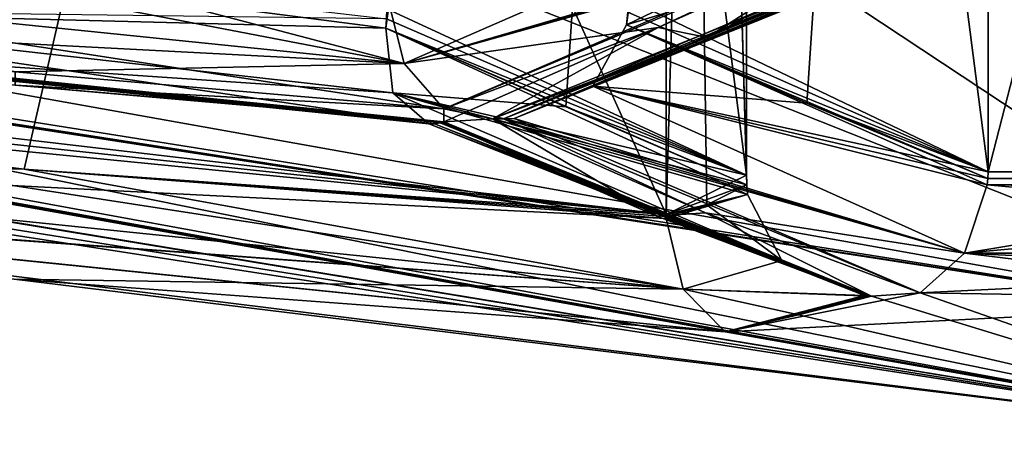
# Model space of a CAD drawing. Header units: millimetres. Extents: x -100 to 89, y -38 to 69.
# Tile 51 of 256: x -66.691 to -65.808, y -13.394 to -13.015. Entities that reach past the tile are written whole.
import ezdxf

# ---------------------------------------------------------------- set-up
doc = ezdxf.new("R2010")
doc.units = ezdxf.units.MM
doc.header["$LTSCALE"] = 65.185185
for name, color, linetype in [('1027', 7, 'CONTINUOUS'), ('1113', 7, 'CONTINUOUS'), ('1114', 7, 'CONTINUOUS'), ('1145', 7, 'CONTINUOUS'), ('1175', 7, 'CONTINUOUS'), ('1179', 7, 'CONTINUOUS'), ('1187', 7, 'CONTINUOUS'), ('1208', 7, 'CONTINUOUS'), ('1211', 7, 'CONTINUOUS'), ('1213', 7, 'CONTINUOUS'), ('1235', 7, 'CONTINUOUS'), ('1239', 7, 'CONTINUOUS'), ('1416', 7, 'CONTINUOUS'), ('1439', 7, 'CONTINUOUS'), ('1449', 7, 'CONTINUOUS'), ('1457', 7, 'CONTINUOUS'), ('1513', 7, 'CONTINUOUS'), ('1546', 7, 'CONTINUOUS'), ('1637', 7, 'CONTINUOUS'), ('1678', 7, 'CONTINUOUS'), ('1760', 7, 'CONTINUOUS'), ('2007', 7, 'CONTINUOUS'), ('2040', 7, 'CONTINUOUS'), ('2042', 7, 'CONTINUOUS'), ('2175', 7, 'CONTINUOUS'), ('2178', 7, 'CONTINUOUS'), ('2183', 7, 'CONTINUOUS'), ('2186', 7, 'CONTINUOUS'), ('2192', 7, 'CONTINUOUS'), ('2264', 7, 'CONTINUOUS'), ('2295', 7, 'CONTINUOUS'), ('2301', 7, 'CONTINUOUS'), ('2306', 7, 'CONTINUOUS'), ('980', 7, 'CONTINUOUS')]:
    doc.layers.add(name, color=color, linetype=linetype)

msp = doc.modelspace()

# ---------------------------------------------------------------- linework, layer by layer
at = {"layer": '1027', "color": 7, "linetype": 'CONTINUOUS', "true_color": 0x858787}
for points in [[(-69.57221, -12.66635, 333.31911), (-69.6354, -12.65507, 333.20966), (-65.5, -13.39383, 333.20966), (-69.57221, -12.66635, 333.31911)], [(-69.50896, -12.6762, 333.42866), (-69.57221, -12.66635, 333.31911), (-65.5, -13.39383, 333.20966), (-69.50896, -12.6762, 333.42866)], [(-69.50896, -12.6762, 333.42866), (-65.5, -13.39383, 333.20966), (-69.08755, -12.7522, 333.8911), (-69.50896, -12.6762, 333.42866)], [(-69.08755, -12.7522, 333.8911), (-65.5, -13.39383, 333.20966), (-68.446, -12.93614, 333.8911), (-69.08755, -12.7522, 333.8911)], [(-65.5, -13.39383, 333.20966), (-68.31501, -12.93038, 334.11799), (-68.38049, -12.93401, 334.00457), (-65.5, -13.39383, 333.20966)], [(-65.5, -13.39383, 333.20966), (-68.27134, -12.93643, 334.1432), (-68.31501, -12.93038, 334.11799), (-65.5, -13.39383, 333.20966)], [(-68.446, -12.93614, 333.8911), (-65.5, -13.39383, 333.20966), (-68.38049, -12.93401, 334.00457), (-68.446, -12.93614, 333.8911)], [(-68.27134, -12.93643, 334.1432), (-65.5, -13.39383, 333.20966), (-67.32982, -13.16589, 333.8911), (-68.27134, -12.93643, 334.1432)], [(-66.11816, -13.02195, 335.16573), (-66.07449, -13.03096, 335.14052), (-65.9271, -12.93643, 335.49665), (-66.11816, -13.02195, 335.16573)], [(-66.07449, -13.03096, 335.14052), (-65.88343, -12.94551, 335.47144), (-65.9271, -12.93643, 335.49665), (-66.07449, -13.03096, 335.14052)], [(-66.31053, -13.09477, 334.83253), (-66.26686, -13.10372, 334.80732), (-66.11816, -13.02195, 335.16573), (-66.31053, -13.09477, 334.83253)], [(-66.26686, -13.10372, 334.80732), (-66.07449, -13.03096, 335.14052), (-66.11816, -13.02195, 335.16573), (-66.26686, -13.10372, 334.80732)], [(-66.31053, -13.09477, 334.83253), (-66.69461, -13.06165, 334.83253), (-66.69461, -13.07362, 334.78211), (-66.31053, -13.09477, 334.83253)], [(-66.31053, -13.1067, 334.78211), (-66.31053, -13.09477, 334.83253), (-66.69461, -13.07362, 334.78211), (-66.31053, -13.1067, 334.78211)], [(-66.26686, -13.10372, 334.80732), (-66.31053, -13.09477, 334.83253), (-66.31053, -13.1067, 334.78211), (-66.26686, -13.10372, 334.80732)], [(-66.11945, -13.19099, 334.45116), (-66.26686, -13.10372, 334.80732), (-66.31053, -13.1067, 334.78211), (-66.11945, -13.19099, 334.45116)], [(-66.07578, -13.18802, 334.47637), (-66.26686, -13.10372, 334.80732), (-66.11945, -13.19099, 334.45116), (-66.07578, -13.18802, 334.47637)], [(-67.32982, -13.16589, 333.8911), (-65.5, -13.39383, 333.20966), (-66.69569, -13.24749, 333.8911), (-67.32982, -13.16589, 333.8911)], [(-65.9271, -13.26275, 334.11799), (-66.07578, -13.18802, 334.47637), (-66.11945, -13.19099, 334.45116), (-65.9271, -13.26275, 334.11799)], [(-65.88343, -13.2598, 334.1432), (-66.07578, -13.18802, 334.47637), (-65.9271, -13.26275, 334.11799), (-65.88343, -13.2598, 334.1432)], [(-66.69569, -13.24749, 333.8911), (-65.5, -13.39383, 333.20966), (-66.05809, -13.29478, 333.8911), (-66.69569, -13.24749, 333.8911)], [(-65.5, -13.39383, 333.20966), (-65.9271, -13.26275, 334.11799), (-65.99255, -13.27949, 334.00462), (-65.5, -13.39383, 333.20966)], [(-65.5, -13.39383, 333.20966), (-65.88343, -13.2598, 334.1432), (-65.9271, -13.26275, 334.11799), (-65.5, -13.39383, 333.20966)], [(-65.88343, -13.2598, 334.1432), (-65.5, -13.39383, 333.20966), (-65.5, -13.26603, 334.1432), (-65.88343, -13.2598, 334.1432)], [(-66.05809, -13.29478, 333.8911), (-65.5, -13.39383, 333.20966), (-65.99255, -13.27949, 334.00462), (-66.05809, -13.29478, 333.8911)]]:
    msp.add_3dface(points, dxfattribs=at)
at = {"layer": '1113', "color": 7, "linetype": 'CONTINUOUS', "true_color": 0x858787}
for points in [[(-69.62879, -12.63716, 333.14058), (-69.60094, -12.5617, 333.1), (-65.5, -13.2943, 333.1), (-69.62879, -12.63716, 333.14058)], [(-69.63412, -12.6516, 333.17142), (-69.62879, -12.63716, 333.14058), (-65.5, -13.2943, 333.1), (-69.63412, -12.6516, 333.17142)], [(-69.63556, -12.65551, 333.2), (-69.63412, -12.6516, 333.17142), (-65.5, -13.2943, 333.1), (-69.63556, -12.65551, 333.2)], [(-69.63552, -12.6554, 333.20485), (-69.63556, -12.65551, 333.2), (-65.5, -13.2943, 333.1), (-69.63552, -12.6554, 333.20485)], [(-69.6354, -12.65507, 333.20966), (-69.63552, -12.6554, 333.20485), (-65.5, -13.2943, 333.1), (-69.6354, -12.65507, 333.20966)], [(-65.5, -13.39383, 333.20966), (-69.6354, -12.65507, 333.20966), (-65.5, -13.2943, 333.1), (-65.5, -13.39383, 333.20966)]]:
    msp.add_3dface(points, dxfattribs=at)
at = {"layer": '1114', "color": 7, "linetype": 'CONTINUOUS', "true_color": 0x858787}
for points in [[(-65.5, -13.39383, 330.89034), (-69.6354, -12.65507, 330.89034), (-66.05809, -13.29478, 330.2089), (-65.5, -13.39383, 330.89034)], [(-66.05809, -13.29478, 330.2089), (-69.6354, -12.65507, 330.89034), (-66.69569, -13.24749, 330.2089), (-66.05809, -13.29478, 330.2089)], [(-65.9271, -12.93643, 328.60335), (-65.88343, -12.93038, 328.57814), (-66.07449, -13.03096, 328.95948), (-65.9271, -12.93643, 328.60335)], [(-66.07449, -13.03096, 328.95948), (-65.88343, -12.93038, 328.57814), (-65.88343, -12.94551, 328.62856), (-66.07449, -13.03096, 328.95948)], [(-66.11816, -13.02195, 328.93427), (-65.9271, -12.93643, 328.60335), (-66.07449, -13.03096, 328.95948), (-66.11816, -13.02195, 328.93427)], [(-66.31053, -13.1067, 329.31789), (-66.31053, -13.09477, 329.26747), (-66.11816, -13.02195, 328.93427), (-66.31053, -13.1067, 329.31789)], [(-66.31053, -13.1067, 329.31789), (-66.11816, -13.02195, 328.93427), (-66.26686, -13.10372, 329.29268), (-66.31053, -13.1067, 329.31789)], [(-66.26686, -13.10372, 329.29268), (-66.11816, -13.02195, 328.93427), (-66.07449, -13.03096, 328.95948), (-66.26686, -13.10372, 329.29268)], [(-66.31053, -13.09477, 329.26747), (-66.69461, -13.07362, 329.31789), (-66.69461, -13.06165, 329.26747), (-66.31053, -13.09477, 329.26747)], [(-66.31053, -13.1067, 329.31789), (-66.69461, -13.07362, 329.31789), (-66.31053, -13.09477, 329.26747), (-66.31053, -13.1067, 329.31789)], [(-66.11945, -13.19099, 329.64884), (-66.31053, -13.1067, 329.31789), (-66.26686, -13.10372, 329.29268), (-66.11945, -13.19099, 329.64884)], [(-66.07578, -13.18802, 329.62363), (-66.11945, -13.19099, 329.64884), (-66.26686, -13.10372, 329.29268), (-66.07578, -13.18802, 329.62363)], [(-65.9271, -13.26275, 329.98201), (-66.11945, -13.19099, 329.64884), (-66.07578, -13.18802, 329.62363), (-65.9271, -13.26275, 329.98201)], [(-65.88343, -13.2598, 329.9568), (-65.9271, -13.26275, 329.98201), (-66.07578, -13.18802, 329.62363), (-65.88343, -13.2598, 329.9568)], [(-66.05809, -13.29478, 330.2089), (-65.9271, -13.26275, 329.98201), (-65.88343, -13.2598, 329.9568), (-66.05809, -13.29478, 330.2089)], [(-65.5, -13.26603, 329.9568), (-66.05809, -13.29478, 330.2089), (-65.88343, -13.2598, 329.9568), (-65.5, -13.26603, 329.9568)], [(-65.9271, -13.26275, 329.98201), (-66.05809, -13.29478, 330.2089), (-65.99255, -13.27949, 330.09538), (-65.9271, -13.26275, 329.98201)], [(-65.5, -13.39383, 330.89034), (-66.05809, -13.29478, 330.2089), (-65.5, -13.26603, 329.9568), (-65.5, -13.39383, 330.89034)]]:
    msp.add_3dface(points, dxfattribs=at)
at = {"layer": '1145', "color": 7, "linetype": 'CONTINUOUS', "true_color": 0x858787}
for points in [[(-66.00633, -12.90595, 335.48774), (-66.36131, -12.99358, 334.90935), (-66.346, -13.05435, 334.88973), (-66.00633, -12.90595, 335.48774)], [(-65.93995, -12.93537, 335.49637), (-66.00633, -12.90595, 335.48774), (-66.346, -13.05435, 334.88973), (-65.93995, -12.93537, 335.49637)], [(-66.31053, -13.09477, 334.83253), (-65.93995, -12.93537, 335.49637), (-66.346, -13.05435, 334.88973), (-66.31053, -13.09477, 334.83253)], [(-65.93995, -12.93537, 335.49637), (-66.31053, -13.09477, 334.83253), (-65.93354, -12.93606, 335.49656), (-65.93995, -12.93537, 335.49637)], [(-66.31053, -13.09477, 334.83253), (-66.11816, -13.02195, 335.16573), (-65.93354, -12.93606, 335.49656), (-66.31053, -13.09477, 334.83253)], [(-66.11816, -13.02195, 335.16573), (-65.9271, -12.93643, 335.49665), (-65.93354, -12.93606, 335.49656), (-66.11816, -13.02195, 335.16573)]]:
    msp.add_3dface(points, dxfattribs=at)
at = {"layer": '1175', "color": 7, "linetype": 'CONTINUOUS', "true_color": 0x858787}
for points in [[(-67.25936, -13.07675, 333.97576), (-67.28513, -13.13403, 333.95538), (-66.68666, -13.14908, 333.97576), (-67.25936, -13.07675, 333.97576)], [(-67.28513, -13.13403, 333.95538), (-67.32657, -13.16538, 333.89655), (-66.09583, -13.25652, 333.95387), (-67.28513, -13.13403, 333.95538)], [(-66.68666, -13.14908, 333.97576), (-67.28513, -13.13403, 333.95538), (-66.1111, -13.19322, 333.97576), (-66.68666, -13.14908, 333.97576)], [(-66.1111, -13.19322, 333.97576), (-67.28513, -13.13403, 333.95538), (-66.09583, -13.25652, 333.95387), (-66.1111, -13.19322, 333.97576)], [(-67.32982, -13.16589, 333.8911), (-66.09583, -13.25652, 333.95387), (-67.3282, -13.16568, 333.89383), (-67.32982, -13.16589, 333.8911)], [(-67.32982, -13.16589, 333.8911), (-66.69569, -13.24749, 333.8911), (-66.09583, -13.25652, 333.95387), (-67.32982, -13.16589, 333.8911)], [(-66.09583, -13.25652, 333.95387), (-67.32657, -13.16538, 333.89655), (-67.3282, -13.16568, 333.89383), (-66.09583, -13.25652, 333.95387)], [(-66.69569, -13.24749, 333.8911), (-66.05809, -13.29478, 333.8911), (-66.09583, -13.25652, 333.95387), (-66.69569, -13.24749, 333.8911)]]:
    msp.add_3dface(points, dxfattribs=at)
at = {"layer": '1179', "color": 7, "linetype": 'CONTINUOUS', "true_color": 0x858787}
for points in [[(-65.83116, -12.92376, 335.37405), (-65.86663, -12.95021, 335.44293), (-66.17696, -13.07459, 334.80012), (-65.83116, -12.92376, 335.37405)], [(-66.14653, -13.01947, 334.78699), (-65.83116, -12.92376, 335.37405), (-66.17696, -13.07459, 334.80012), (-66.14653, -13.01947, 334.78699)], [(-66.14539, -13.00819, 334.78502), (-65.83116, -12.92376, 335.37405), (-66.14653, -13.01947, 334.78699), (-66.14539, -13.00819, 334.78502)], [(-65.88343, -12.94551, 335.47144), (-66.07449, -13.03096, 335.14052), (-66.25704, -13.10398, 334.80735), (-65.88343, -12.94551, 335.47144)], [(-65.87842, -12.94776, 335.46314), (-65.88343, -12.94551, 335.47144), (-66.25704, -13.10398, 334.80735), (-65.87842, -12.94776, 335.46314)], [(-66.24727, -13.10353, 334.80721), (-65.87842, -12.94776, 335.46314), (-66.25704, -13.10398, 334.80735), (-66.24727, -13.10353, 334.80721)], [(-65.87343, -12.94929, 335.45471), (-65.87842, -12.94776, 335.46314), (-66.24727, -13.10353, 334.80721), (-65.87343, -12.94929, 335.45471)], [(-66.17696, -13.07459, 334.80012), (-65.87343, -12.94929, 335.45471), (-66.24727, -13.10353, 334.80721), (-66.17696, -13.07459, 334.80012)], [(-65.87001, -12.94993, 335.44882), (-65.87343, -12.94929, 335.45471), (-66.17696, -13.07459, 334.80012), (-65.87001, -12.94993, 335.44882)], [(-65.86663, -12.95021, 335.44293), (-65.87001, -12.94993, 335.44882), (-66.17696, -13.07459, 334.80012), (-65.86663, -12.95021, 335.44293)], [(-66.07449, -13.03096, 335.14052), (-66.26686, -13.10372, 334.80732), (-66.25704, -13.10398, 334.80735), (-66.07449, -13.03096, 335.14052)]]:
    msp.add_3dface(points, dxfattribs=at)
at = {"layer": '1187', "color": 7, "linetype": 'CONTINUOUS', "true_color": 0x858787}
for points in [[(-66.1111, -13.19322, 333.97576), (-66.03815, -13.17165, 334.10225), (-66.11116, -13.19137, 333.97576), (-66.1111, -13.19322, 333.97576)], [(-66.03815, -13.17165, 334.10225), (-66.07465, -13.18081, 334.03903), (-66.11116, -13.19137, 333.97576), (-66.03815, -13.17165, 334.10225)], [(-66.03815, -13.17165, 334.10225), (-66.1111, -13.19322, 333.97576), (-66.00749, -13.23085, 334.11255), (-66.03815, -13.17165, 334.10225)], [(-66.07465, -13.18081, 334.03903), (-66.11118, -13.18952, 333.97576), (-66.11116, -13.19137, 333.97576), (-66.07465, -13.18081, 334.03903)], [(-66.1111, -13.19322, 333.97576), (-66.09583, -13.25652, 333.95387), (-66.00749, -13.23085, 334.11255), (-66.1111, -13.19322, 333.97576)], [(-66.00749, -13.23085, 334.11255), (-66.09583, -13.25652, 333.95387), (-65.93345, -13.26237, 334.11794), (-66.00749, -13.23085, 334.11255)], [(-66.09583, -13.25652, 333.95387), (-66.05809, -13.29478, 333.8911), (-65.93345, -13.26237, 334.11794), (-66.09583, -13.25652, 333.95387)], [(-65.93345, -13.26237, 334.11794), (-66.05809, -13.29478, 333.8911), (-65.93028, -13.2626, 334.11797), (-65.93345, -13.26237, 334.11794)], [(-66.05809, -13.29478, 333.8911), (-65.99255, -13.27949, 334.00462), (-65.93028, -13.2626, 334.11797), (-66.05809, -13.29478, 333.8911)], [(-65.99255, -13.27949, 334.00462), (-65.9271, -13.26275, 334.11799), (-65.93028, -13.2626, 334.11797), (-65.99255, -13.27949, 334.00462)]]:
    msp.add_3dface(points, dxfattribs=at)
at = {"layer": '1208', "color": 7, "linetype": 'CONTINUOUS', "true_color": 0x858787}
for points in [[(-66.14653, -13.01947, 334.78699), (-66.17696, -13.07459, 334.80012), (-65.98497, -13.08997, 334.50717), (-66.14653, -13.01947, 334.78699)], [(-66.17696, -13.07459, 334.80012), (-66.24727, -13.10353, 334.80721), (-65.84365, -13.22426, 334.20444), (-66.17696, -13.07459, 334.80012)], [(-65.98497, -13.08997, 334.50717), (-66.17696, -13.07459, 334.80012), (-65.8225, -13.15144, 334.22576), (-65.98497, -13.08997, 334.50717)], [(-65.8225, -13.15144, 334.22576), (-66.17696, -13.07459, 334.80012), (-65.82269, -13.15732, 334.22576), (-65.8225, -13.15144, 334.22576)], [(-65.82269, -13.15732, 334.22576), (-66.17696, -13.07459, 334.80012), (-65.82327, -13.1631, 334.22576), (-65.82269, -13.15732, 334.22576)], [(-65.82327, -13.1631, 334.22576), (-66.17696, -13.07459, 334.80012), (-65.84365, -13.22426, 334.20444), (-65.82327, -13.1631, 334.22576)], [(-66.26686, -13.10372, 334.80732), (-66.07578, -13.18802, 334.47637), (-65.84365, -13.22426, 334.20444), (-66.26686, -13.10372, 334.80732)], [(-66.25704, -13.10398, 334.80735), (-66.26686, -13.10372, 334.80732), (-65.84365, -13.22426, 334.20444), (-66.25704, -13.10398, 334.80735)], [(-66.24727, -13.10353, 334.80721), (-66.25704, -13.10398, 334.80735), (-65.84365, -13.22426, 334.20444), (-66.24727, -13.10353, 334.80721)], [(-66.07578, -13.18802, 334.47637), (-65.88343, -13.2598, 334.1432), (-65.84365, -13.22426, 334.20444), (-66.07578, -13.18802, 334.47637)]]:
    msp.add_3dface(points, dxfattribs=at)
at = {"layer": '1211', "color": 7, "linetype": 'CONTINUOUS', "true_color": 0x858787}
for points in [[(-65.82327, -13.1631, 334.22576), (-65.84365, -13.22426, 334.20444), (-65.5, -13.16756, 334.22576), (-65.82327, -13.1631, 334.22576)], [(-65.5, -13.16756, 334.22576), (-65.84365, -13.22426, 334.20444), (-65.17673, -13.1631, 334.22576), (-65.5, -13.16756, 334.22576)], [(-65.17673, -13.1631, 334.22576), (-65.84365, -13.22426, 334.20444), (-65.15635, -13.22426, 334.20444), (-65.17673, -13.1631, 334.22576)], [(-65.88343, -13.2598, 334.1432), (-65.5, -13.26603, 334.1432), (-65.15635, -13.22426, 334.20444), (-65.88343, -13.2598, 334.1432)], [(-65.84365, -13.22426, 334.20444), (-65.88343, -13.2598, 334.1432), (-65.15635, -13.22426, 334.20444), (-65.84365, -13.22426, 334.20444)]]:
    msp.add_3dface(points, dxfattribs=at)
at = {"layer": '1213', "color": 7, "linetype": 'CONTINUOUS', "true_color": 0x858787}
for points in [[(-66.36238, -13.02273, 334.66086), (-66.03815, -13.17165, 334.10225), (-66.35604, -13.0805, 334.69263), (-66.36238, -13.02273, 334.66086)], [(-66.03815, -13.17165, 334.10225), (-66.36238, -13.02273, 334.66086), (-66.03879, -13.16311, 334.10113), (-66.03815, -13.17165, 334.10225)], [(-66.36238, -13.02273, 334.66086), (-66.20115, -13.09304, 334.3816), (-66.03879, -13.16311, 334.10113), (-66.36238, -13.02273, 334.66086)], [(-66.03815, -13.17165, 334.10225), (-66.00749, -13.23085, 334.11255), (-66.35604, -13.0805, 334.69263), (-66.03815, -13.17165, 334.10225)], [(-66.35604, -13.0805, 334.69263), (-66.00749, -13.23085, 334.11255), (-66.3238, -13.1084, 334.75935), (-66.35604, -13.0805, 334.69263)], [(-66.20115, -13.09304, 334.3816), (-66.03901, -13.15436, 334.10076), (-66.03879, -13.16311, 334.10113), (-66.20115, -13.09304, 334.3816)], [(-66.31378, -13.10758, 334.77669), (-65.93028, -13.2626, 334.11797), (-66.31216, -13.10718, 334.77941), (-66.31378, -13.10758, 334.77669)], [(-66.11945, -13.19099, 334.45116), (-66.31053, -13.1067, 334.78211), (-66.31216, -13.10718, 334.77941), (-66.11945, -13.19099, 334.45116)], [(-65.9271, -13.26275, 334.11799), (-66.11945, -13.19099, 334.45116), (-66.31216, -13.10718, 334.77941), (-65.9271, -13.26275, 334.11799)], [(-65.93028, -13.2626, 334.11797), (-65.9271, -13.26275, 334.11799), (-66.31216, -13.10718, 334.77941), (-65.93028, -13.2626, 334.11797)], [(-66.3238, -13.1084, 334.75935), (-65.93345, -13.26237, 334.11794), (-66.31886, -13.10837, 334.76803), (-66.3238, -13.1084, 334.75935)], [(-66.00749, -13.23085, 334.11255), (-65.93345, -13.26237, 334.11794), (-66.3238, -13.1084, 334.75935), (-66.00749, -13.23085, 334.11255)], [(-66.31886, -13.10837, 334.76803), (-65.93345, -13.26237, 334.11794), (-66.31378, -13.10758, 334.77669), (-66.31886, -13.10837, 334.76803)], [(-65.93345, -13.26237, 334.11794), (-65.93028, -13.2626, 334.11797), (-66.31378, -13.10758, 334.77669), (-65.93345, -13.26237, 334.11794)]]:
    msp.add_3dface(points, dxfattribs=at)
at = {"layer": '1235', "color": 7, "linetype": 'CONTINUOUS', "true_color": 0x858787}
for points in [[(-67.02191, -13.00568, 334.68603), (-67.00651, -12.93912, 334.65935), (-66.36238, -13.02273, 334.66086), (-67.02191, -13.00568, 334.68603)], [(-66.36238, -13.02273, 334.66086), (-67.00651, -12.93912, 334.65935), (-66.36173, -13.01412, 334.65973), (-66.36238, -13.02273, 334.66086)], [(-67.06424, -13.03232, 334.75935), (-67.02191, -13.00568, 334.68603), (-66.3238, -13.1084, 334.75935), (-67.06424, -13.03232, 334.75935)], [(-67.02191, -13.00568, 334.68603), (-66.36238, -13.02273, 334.66086), (-66.35604, -13.0805, 334.69263), (-67.02191, -13.00568, 334.68603)], [(-67.02191, -13.00568, 334.68603), (-66.35604, -13.0805, 334.69263), (-66.3238, -13.1084, 334.75935), (-67.02191, -13.00568, 334.68603)], [(-66.31053, -13.1067, 334.78211), (-66.69461, -13.07362, 334.78211), (-67.07084, -13.03076, 334.77078), (-66.31053, -13.1067, 334.78211)], [(-66.31053, -13.1067, 334.78211), (-67.07084, -13.03076, 334.77078), (-66.31216, -13.10718, 334.77941), (-66.31053, -13.1067, 334.78211)], [(-67.07084, -13.03076, 334.77078), (-67.06424, -13.03232, 334.75935), (-66.31886, -13.10837, 334.76803), (-67.07084, -13.03076, 334.77078)], [(-67.07084, -13.03076, 334.77078), (-66.31886, -13.10837, 334.76803), (-66.31378, -13.10758, 334.77669), (-67.07084, -13.03076, 334.77078)], [(-67.07084, -13.03076, 334.77078), (-66.31378, -13.10758, 334.77669), (-66.31216, -13.10718, 334.77941), (-67.07084, -13.03076, 334.77078)], [(-67.06424, -13.03232, 334.75935), (-66.3238, -13.1084, 334.75935), (-66.31886, -13.10837, 334.76803), (-67.06424, -13.03232, 334.75935)]]:
    msp.add_3dface(points, dxfattribs=at)
at = {"layer": '1239', "color": 7, "linetype": 'CONTINUOUS', "true_color": 0x858787}
for points in [[(-67.07739, -13.01587, 334.83253), (-66.346, -13.05435, 334.88973), (-67.03623, -12.98347, 334.88959), (-67.07739, -13.01587, 334.83253)], [(-66.346, -13.05435, 334.88973), (-66.36131, -12.99358, 334.90935), (-67.03623, -12.98347, 334.88959), (-66.346, -13.05435, 334.88973)], [(-67.07739, -13.01587, 334.83253), (-66.69461, -13.06165, 334.83253), (-66.346, -13.05435, 334.88973), (-67.07739, -13.01587, 334.83253)], [(-66.69461, -13.06165, 334.83253), (-66.31053, -13.09477, 334.83253), (-66.346, -13.05435, 334.88973), (-66.69461, -13.06165, 334.83253)]]:
    msp.add_3dface(points, dxfattribs=at)
at = {"layer": '1416', "color": 7, "linetype": 'CONTINUOUS', "true_color": 0x858787}
for points in [[(-66.14653, -13.01947, 329.31301), (-65.82327, -13.1631, 329.87424), (-66.17696, -13.07459, 329.29988), (-66.14653, -13.01947, 329.31301)], [(-65.82269, -13.15732, 329.87424), (-65.82327, -13.1631, 329.87424), (-66.14653, -13.01947, 329.31301), (-65.82269, -13.15732, 329.87424)], [(-65.98497, -13.08997, 329.59283), (-65.82269, -13.15732, 329.87424), (-66.14653, -13.01947, 329.31301), (-65.98497, -13.08997, 329.59283)], [(-66.24727, -13.10353, 329.29279), (-66.17696, -13.07459, 329.29988), (-65.84365, -13.22426, 329.89556), (-66.24727, -13.10353, 329.29279)], [(-66.17696, -13.07459, 329.29988), (-65.82327, -13.1631, 329.87424), (-65.84365, -13.22426, 329.89556), (-66.17696, -13.07459, 329.29988)], [(-65.8225, -13.15144, 329.87424), (-65.82269, -13.15732, 329.87424), (-65.98497, -13.08997, 329.59283), (-65.8225, -13.15144, 329.87424)], [(-66.07578, -13.18802, 329.62363), (-66.26686, -13.10372, 329.29268), (-66.25704, -13.10398, 329.29265), (-66.07578, -13.18802, 329.62363)], [(-66.24727, -13.10353, 329.29279), (-65.88343, -13.2598, 329.9568), (-66.25704, -13.10398, 329.29265), (-66.24727, -13.10353, 329.29279)], [(-65.88343, -13.2598, 329.9568), (-66.07578, -13.18802, 329.62363), (-66.25704, -13.10398, 329.29265), (-65.88343, -13.2598, 329.9568)], [(-65.88343, -13.2598, 329.9568), (-66.24727, -13.10353, 329.29279), (-65.84365, -13.22426, 329.89556), (-65.88343, -13.2598, 329.9568)]]:
    msp.add_3dface(points, dxfattribs=at)
at = {"layer": '1439', "color": 7, "linetype": 'CONTINUOUS', "true_color": 0x858787}
for points in [[(-66.07465, -13.18081, 330.06097), (-66.03815, -13.17165, 329.99775), (-66.00749, -13.23085, 329.98745), (-66.07465, -13.18081, 330.06097)], [(-66.11118, -13.18952, 330.12424), (-66.07465, -13.18081, 330.06097), (-66.00749, -13.23085, 329.98745), (-66.11118, -13.18952, 330.12424)], [(-66.11116, -13.19137, 330.12424), (-66.11118, -13.18952, 330.12424), (-66.00749, -13.23085, 329.98745), (-66.11116, -13.19137, 330.12424)], [(-66.1111, -13.19322, 330.12424), (-66.11116, -13.19137, 330.12424), (-66.00749, -13.23085, 329.98745), (-66.1111, -13.19322, 330.12424)], [(-66.09583, -13.25652, 330.14613), (-66.1111, -13.19322, 330.12424), (-66.00749, -13.23085, 329.98745), (-66.09583, -13.25652, 330.14613)], [(-65.93345, -13.26237, 329.98206), (-66.09583, -13.25652, 330.14613), (-66.00749, -13.23085, 329.98745), (-65.93345, -13.26237, 329.98206)], [(-65.99255, -13.27949, 330.09538), (-66.05809, -13.29478, 330.2089), (-66.09583, -13.25652, 330.14613), (-65.99255, -13.27949, 330.09538)], [(-65.9271, -13.26275, 329.98201), (-65.99255, -13.27949, 330.09538), (-66.09583, -13.25652, 330.14613), (-65.9271, -13.26275, 329.98201)], [(-65.9271, -13.26275, 329.98201), (-66.09583, -13.25652, 330.14613), (-65.93028, -13.2626, 329.98203), (-65.9271, -13.26275, 329.98201)], [(-65.93028, -13.2626, 329.98203), (-66.09583, -13.25652, 330.14613), (-65.93345, -13.26237, 329.98206), (-65.93028, -13.2626, 329.98203)]]:
    msp.add_3dface(points, dxfattribs=at)
at = {"layer": '1449', "color": 7, "linetype": 'CONTINUOUS', "true_color": 0x858787}
for points in [[(-67.02191, -13.00568, 329.41397), (-67.06424, -13.03232, 329.34065), (-66.35604, -13.0805, 329.40738), (-67.02191, -13.00568, 329.41397)], [(-66.36173, -13.01412, 329.44027), (-67.02191, -13.00568, 329.41397), (-66.36238, -13.02273, 329.43914), (-66.36173, -13.01412, 329.44027)], [(-66.36238, -13.02273, 329.43914), (-67.02191, -13.00568, 329.41397), (-66.35604, -13.0805, 329.40738), (-66.36238, -13.02273, 329.43914)], [(-67.07739, -13.02788, 329.31789), (-66.69461, -13.07362, 329.31789), (-66.31216, -13.10718, 329.32059), (-67.07739, -13.02788, 329.31789)], [(-66.31378, -13.10758, 329.32331), (-67.07739, -13.02788, 329.31789), (-66.31216, -13.10718, 329.32059), (-66.31378, -13.10758, 329.32331)], [(-67.07739, -13.02788, 329.31789), (-66.31378, -13.10758, 329.32331), (-67.07084, -13.03076, 329.32922), (-67.07739, -13.02788, 329.31789)], [(-66.3238, -13.1084, 329.34065), (-67.06424, -13.03232, 329.34065), (-67.07084, -13.03076, 329.32922), (-66.3238, -13.1084, 329.34065)], [(-66.31886, -13.10837, 329.33197), (-66.3238, -13.1084, 329.34065), (-67.07084, -13.03076, 329.32922), (-66.31886, -13.10837, 329.33197)], [(-66.31378, -13.10758, 329.32331), (-66.31886, -13.10837, 329.33197), (-67.07084, -13.03076, 329.32922), (-66.31378, -13.10758, 329.32331)], [(-66.35604, -13.0805, 329.40738), (-67.06424, -13.03232, 329.34065), (-66.3238, -13.1084, 329.34065), (-66.35604, -13.0805, 329.40738)], [(-66.69461, -13.07362, 329.31789), (-66.31053, -13.1067, 329.31789), (-66.31216, -13.10718, 329.32059), (-66.69461, -13.07362, 329.31789)]]:
    msp.add_3dface(points, dxfattribs=at)
at = {"layer": '1457', "color": 7, "linetype": 'CONTINUOUS', "true_color": 0x858787}
for points in [[(-66.36238, -13.02273, 329.43914), (-66.35604, -13.0805, 329.40738), (-66.20115, -13.09304, 329.7184), (-66.36238, -13.02273, 329.43914)], [(-66.00749, -13.23085, 329.98745), (-66.03815, -13.17165, 329.99775), (-66.35604, -13.0805, 329.40738), (-66.00749, -13.23085, 329.98745)], [(-66.35604, -13.0805, 329.40738), (-66.03815, -13.17165, 329.99775), (-66.03879, -13.16311, 329.99887), (-66.35604, -13.0805, 329.40738)], [(-66.00749, -13.23085, 329.98745), (-66.35604, -13.0805, 329.40738), (-66.3238, -13.1084, 329.34065), (-66.00749, -13.23085, 329.98745)], [(-66.20115, -13.09304, 329.7184), (-66.35604, -13.0805, 329.40738), (-66.03901, -13.15436, 329.99924), (-66.20115, -13.09304, 329.7184)], [(-66.03901, -13.15436, 329.99924), (-66.35604, -13.0805, 329.40738), (-66.03879, -13.16311, 329.99887), (-66.03901, -13.15436, 329.99924)], [(-65.93345, -13.26237, 329.98206), (-66.31378, -13.10758, 329.32331), (-66.31216, -13.10718, 329.32059), (-65.93345, -13.26237, 329.98206)], [(-66.31053, -13.1067, 329.31789), (-65.93028, -13.2626, 329.98203), (-66.31216, -13.10718, 329.32059), (-66.31053, -13.1067, 329.31789)], [(-65.93028, -13.2626, 329.98203), (-65.93345, -13.26237, 329.98206), (-66.31216, -13.10718, 329.32059), (-65.93028, -13.2626, 329.98203)], [(-66.31053, -13.1067, 329.31789), (-66.11945, -13.19099, 329.64884), (-65.93028, -13.2626, 329.98203), (-66.31053, -13.1067, 329.31789)], [(-66.00749, -13.23085, 329.98745), (-66.3238, -13.1084, 329.34065), (-66.31886, -13.10837, 329.33197), (-66.00749, -13.23085, 329.98745)], [(-66.00749, -13.23085, 329.98745), (-66.31886, -13.10837, 329.33197), (-66.31378, -13.10758, 329.32331), (-66.00749, -13.23085, 329.98745)], [(-65.93345, -13.26237, 329.98206), (-66.00749, -13.23085, 329.98745), (-66.31378, -13.10758, 329.32331), (-65.93345, -13.26237, 329.98206)], [(-66.11945, -13.19099, 329.64884), (-65.9271, -13.26275, 329.98201), (-65.93028, -13.2626, 329.98203), (-66.11945, -13.19099, 329.64884)]]:
    msp.add_3dface(points, dxfattribs=at)
at = {"layer": '1513', "color": 7, "linetype": 'CONTINUOUS', "true_color": 0x858787}
for points in [[(-67.03623, -12.98347, 329.21041), (-67.0096, -12.92681, 329.19065), (-66.346, -13.05435, 329.21027), (-67.03623, -12.98347, 329.21041)], [(-67.0096, -12.92681, 329.19065), (-66.68592, -12.96476, 329.19065), (-66.346, -13.05435, 329.21027), (-67.0096, -12.92681, 329.19065)], [(-66.68592, -12.96476, 329.19065), (-66.36131, -12.99358, 329.19065), (-66.346, -13.05435, 329.21027), (-66.68592, -12.96476, 329.19065)], [(-66.31053, -13.09477, 329.26747), (-66.69461, -13.06165, 329.26747), (-67.03623, -12.98347, 329.21041), (-66.31053, -13.09477, 329.26747)], [(-66.31053, -13.09477, 329.26747), (-67.03623, -12.98347, 329.21041), (-66.346, -13.05435, 329.21027), (-66.31053, -13.09477, 329.26747)]]:
    msp.add_3dface(points, dxfattribs=at)
at = {"layer": '1546', "color": 7, "linetype": 'CONTINUOUS', "true_color": 0x858787}
for points in [[(-67.25936, -13.07675, 330.12424), (-66.09583, -13.25652, 330.14613), (-67.28513, -13.13403, 330.14462), (-67.25936, -13.07675, 330.12424)], [(-66.68666, -13.14908, 330.12424), (-66.09583, -13.25652, 330.14613), (-67.25936, -13.07675, 330.12424), (-66.68666, -13.14908, 330.12424)], [(-67.28513, -13.13403, 330.14462), (-66.09583, -13.25652, 330.14613), (-67.32657, -13.16538, 330.20345), (-67.28513, -13.13403, 330.14462)], [(-66.1111, -13.19322, 330.12424), (-66.09583, -13.25652, 330.14613), (-66.68666, -13.14908, 330.12424), (-66.1111, -13.19322, 330.12424)], [(-67.32657, -13.16538, 330.20345), (-66.05809, -13.29478, 330.2089), (-67.3282, -13.16568, 330.20617), (-67.32657, -13.16538, 330.20345)], [(-66.05809, -13.29478, 330.2089), (-66.69569, -13.24749, 330.2089), (-67.3282, -13.16568, 330.20617), (-66.05809, -13.29478, 330.2089)], [(-66.09583, -13.25652, 330.14613), (-66.05809, -13.29478, 330.2089), (-67.32657, -13.16538, 330.20345), (-66.09583, -13.25652, 330.14613)]]:
    msp.add_3dface(points, dxfattribs=at)
at = {"layer": '1637', "color": 7, "linetype": 'CONTINUOUS', "true_color": 0x858787}
for points in [[(-65.84365, -13.22426, 329.89556), (-65.82327, -13.1631, 329.87424), (-65.15635, -13.22426, 329.89556), (-65.84365, -13.22426, 329.89556)], [(-65.15635, -13.22426, 329.89556), (-65.82327, -13.1631, 329.87424), (-65.5, -13.16756, 329.87424), (-65.15635, -13.22426, 329.89556)], [(-65.5, -13.26603, 329.9568), (-65.88343, -13.2598, 329.9568), (-65.84365, -13.22426, 329.89556), (-65.5, -13.26603, 329.9568)], [(-65.11657, -13.2598, 329.9568), (-65.5, -13.26603, 329.9568), (-65.84365, -13.22426, 329.89556), (-65.11657, -13.2598, 329.9568)], [(-65.11657, -13.2598, 329.9568), (-65.84365, -13.22426, 329.89556), (-65.15635, -13.22426, 329.89556), (-65.11657, -13.2598, 329.9568)]]:
    msp.add_3dface(points, dxfattribs=at)
at = {"layer": '1678', "color": 7, "linetype": 'CONTINUOUS', "true_color": 0x858787}
for points in [[(-66.14653, -13.01947, 329.31301), (-65.83116, -12.92376, 328.72595), (-65.8221, -12.86329, 328.75637), (-66.14653, -13.01947, 329.31301)], [(-66.14653, -13.01947, 329.31301), (-65.8221, -12.86329, 328.75637), (-66.14539, -13.00819, 329.31498), (-66.14653, -13.01947, 329.31301)], [(-66.14653, -13.01947, 329.31301), (-66.17696, -13.07459, 329.29988), (-65.83116, -12.92376, 328.72595), (-66.14653, -13.01947, 329.31301)], [(-66.17696, -13.07459, 329.29988), (-65.86663, -12.95021, 328.65707), (-65.83116, -12.92376, 328.72595), (-66.17696, -13.07459, 329.29988)], [(-66.26686, -13.10372, 329.29268), (-66.07449, -13.03096, 328.95948), (-65.87842, -12.94776, 328.63686), (-66.26686, -13.10372, 329.29268)], [(-66.25704, -13.10398, 329.29265), (-66.26686, -13.10372, 329.29268), (-65.87842, -12.94776, 328.63686), (-66.25704, -13.10398, 329.29265)], [(-66.25704, -13.10398, 329.29265), (-65.87842, -12.94776, 328.63686), (-65.87343, -12.94929, 328.64529), (-66.25704, -13.10398, 329.29265)], [(-66.07449, -13.03096, 328.95948), (-65.88343, -12.94551, 328.62856), (-65.87842, -12.94776, 328.63686), (-66.07449, -13.03096, 328.95948)], [(-66.24727, -13.10353, 329.29279), (-66.25704, -13.10398, 329.29265), (-65.87343, -12.94929, 328.64529), (-66.24727, -13.10353, 329.29279)], [(-66.24727, -13.10353, 329.29279), (-65.87343, -12.94929, 328.64529), (-65.87001, -12.94993, 328.65118), (-66.24727, -13.10353, 329.29279)], [(-65.86663, -12.95021, 328.65707), (-66.24727, -13.10353, 329.29279), (-65.87001, -12.94993, 328.65118), (-65.86663, -12.95021, 328.65707)], [(-66.17696, -13.07459, 329.29988), (-66.24727, -13.10353, 329.29279), (-65.86663, -12.95021, 328.65707), (-66.17696, -13.07459, 329.29988)]]:
    msp.add_3dface(points, dxfattribs=at)
at = {"layer": '1760', "color": 7, "linetype": 'CONTINUOUS', "true_color": 0x858787}
for points in [[(-66.36131, -12.99358, 329.19065), (-66.00633, -12.90595, 328.61226), (-66.346, -13.05435, 329.21027), (-66.36131, -12.99358, 329.19065)], [(-66.00633, -12.90595, 328.61226), (-65.93995, -12.93537, 328.60363), (-66.346, -13.05435, 329.21027), (-66.00633, -12.90595, 328.61226)], [(-65.93995, -12.93537, 328.60363), (-65.93354, -12.93606, 328.60344), (-66.346, -13.05435, 329.21027), (-65.93995, -12.93537, 328.60363)], [(-65.93354, -12.93606, 328.60344), (-65.9271, -12.93643, 328.60335), (-66.346, -13.05435, 329.21027), (-65.93354, -12.93606, 328.60344)], [(-65.9271, -12.93643, 328.60335), (-66.11816, -13.02195, 328.93427), (-66.346, -13.05435, 329.21027), (-65.9271, -12.93643, 328.60335)], [(-66.11816, -13.02195, 328.93427), (-66.31053, -13.09477, 329.26747), (-66.346, -13.05435, 329.21027), (-66.11816, -13.02195, 328.93427)]]:
    msp.add_3dface(points, dxfattribs=at)
at = {"layer": '2007', "color": 7, "linetype": 'CONTINUOUS', "true_color": 0x858787}
for points in [[(-65.8225, -13.15144, 334.22576), (-65.1775, -13.15144, 334.22576), (-65.1775, -10.65, 334.22576), (-65.8225, -13.15144, 334.22576)], [(-65.8225, -13.15144, 334.22576), (-65.1775, -10.65, 334.22576), (-65.8225, -10.65, 334.22576), (-65.8225, -13.15144, 334.22576)], [(-65.82269, -13.15732, 334.22576), (-65.82327, -13.1631, 334.22576), (-65.17731, -13.15732, 334.22576), (-65.82269, -13.15732, 334.22576)], [(-65.82327, -13.1631, 334.22576), (-65.17673, -13.1631, 334.22576), (-65.17731, -13.15732, 334.22576), (-65.82327, -13.1631, 334.22576)], [(-65.8225, -13.15144, 334.22576), (-65.82269, -13.15732, 334.22576), (-65.1775, -13.15144, 334.22576), (-65.8225, -13.15144, 334.22576)], [(-65.1775, -13.15144, 334.22576), (-65.82269, -13.15732, 334.22576), (-65.17731, -13.15732, 334.22576), (-65.1775, -13.15144, 334.22576)], [(-65.82327, -13.1631, 334.22576), (-65.5, -13.16756, 334.22576), (-65.17673, -13.1631, 334.22576), (-65.82327, -13.1631, 334.22576)]]:
    msp.add_3dface(points, dxfattribs=at)
at = {"layer": '2040', "color": 7, "linetype": 'CONTINUOUS', "true_color": 0x858787}
for points in [[(-67.10754, -10.95594, 331), (-65.5, -13.2943, 331), (-67.10754, -10.65, 331), (-67.10754, -10.95594, 331)], [(-65.5, -13.2943, 331), (-66.25056, -10.86801, 331), (-67.10754, -10.65, 331), (-65.5, -13.2943, 331)], [(-66.25056, -10.86801, 331), (-65.5, -13.2943, 331), (-66.2183, -10.93693, 331), (-66.25056, -10.86801, 331)], [(-65.5, -13.2943, 331), (-66.1299, -10.96634, 331), (-66.2183, -10.93693, 331), (-65.5, -13.2943, 331)], [(-65.5, -13.2943, 331), (-65.5, -10.95, 331), (-66.1299, -10.96634, 331), (-65.5, -13.2943, 331)], [(-67.10754, -10.95594, 331), (-67.24014, -11.05438, 331), (-65.5, -13.2943, 331), (-67.10754, -10.95594, 331)], [(-67.24014, -11.05438, 331), (-67.33737, -11.08973, 331), (-65.5, -13.2943, 331), (-67.24014, -11.05438, 331)], [(-65.5, -13.2943, 331), (-67.33737, -11.08973, 331), (-68.48296, -11.32187, 331), (-65.5, -13.2943, 331)], [(-69.60094, -11.66301, 331), (-65.5, -13.2943, 331), (-68.48296, -11.32187, 331), (-69.60094, -11.66301, 331)], [(-69.60094, -12.5617, 331), (-65.5, -13.2943, 331), (-69.60094, -11.66301, 331), (-69.60094, -12.5617, 331)]]:
    msp.add_3dface(points, dxfattribs=at)
at = {"layer": '2042', "color": 7, "linetype": 'CONTINUOUS', "true_color": 0x858787}
for points in [[(-66.07465, -13.18081, 330.06097), (-66.11118, -13.18952, 330.12424), (-66.11118, -10.65, 330.12424), (-66.07465, -13.18081, 330.06097)], [(-66.03879, -13.16311, 329.99887), (-66.07465, -13.18081, 330.06097), (-66.11118, -10.65, 330.12424), (-66.03879, -13.16311, 329.99887)], [(-66.03901, -13.15436, 329.99924), (-66.03879, -13.16311, 329.99887), (-66.11118, -10.65, 330.12424), (-66.03901, -13.15436, 329.99924)], [(-66.03901, -13.15436, 329.99924), (-66.11118, -10.65, 330.12424), (-66.03901, -10.65, 329.99924), (-66.03901, -13.15436, 329.99924)], [(-66.03815, -13.17165, 329.99775), (-66.07465, -13.18081, 330.06097), (-66.03879, -13.16311, 329.99887), (-66.03815, -13.17165, 329.99775)]]:
    msp.add_3dface(points, dxfattribs=at)
at = {"layer": '2175', "color": 7, "linetype": 'CONTINUOUS', "true_color": 0x858787}
for points in [[(-65.1775, -13.15144, 329.87424), (-65.8225, -13.15144, 329.87424), (-65.8225, -10.65, 329.87424), (-65.1775, -13.15144, 329.87424)], [(-65.1775, -13.15144, 329.87424), (-65.8225, -10.65, 329.87424), (-65.1775, -10.65, 329.87424), (-65.1775, -13.15144, 329.87424)], [(-65.82327, -13.1631, 329.87424), (-65.82269, -13.15732, 329.87424), (-65.17673, -13.1631, 329.87424), (-65.82327, -13.1631, 329.87424)], [(-65.82269, -13.15732, 329.87424), (-65.8225, -13.15144, 329.87424), (-65.17731, -13.15732, 329.87424), (-65.82269, -13.15732, 329.87424)], [(-65.82269, -13.15732, 329.87424), (-65.17731, -13.15732, 329.87424), (-65.17673, -13.1631, 329.87424), (-65.82269, -13.15732, 329.87424)], [(-65.8225, -13.15144, 329.87424), (-65.1775, -13.15144, 329.87424), (-65.17731, -13.15732, 329.87424), (-65.8225, -13.15144, 329.87424)], [(-65.82327, -13.1631, 329.87424), (-65.17673, -13.1631, 329.87424), (-65.5, -13.16756, 329.87424), (-65.82327, -13.1631, 329.87424)]]:
    msp.add_3dface(points, dxfattribs=at)
at = {"layer": '2178', "color": 7, "linetype": 'CONTINUOUS', "true_color": 0x858787}
for points in [[(-66.11118, -13.18952, 333.97576), (-66.03901, -13.15436, 334.10076), (-66.03901, -10.65, 334.10076), (-66.11118, -13.18952, 333.97576)], [(-66.11118, -10.65, 333.97576), (-66.11118, -13.18952, 333.97576), (-66.03901, -10.65, 334.10076), (-66.11118, -10.65, 333.97576)], [(-66.03901, -13.15436, 334.10076), (-66.11118, -13.18952, 333.97576), (-66.03879, -13.16311, 334.10113), (-66.03901, -13.15436, 334.10076)], [(-66.11118, -13.18952, 333.97576), (-66.03815, -13.17165, 334.10225), (-66.03879, -13.16311, 334.10113), (-66.11118, -13.18952, 333.97576)], [(-66.11118, -13.18952, 333.97576), (-66.07465, -13.18081, 334.03903), (-66.03815, -13.17165, 334.10225), (-66.11118, -13.18952, 333.97576)]]:
    msp.add_3dface(points, dxfattribs=at)
at = {"layer": '2183', "color": 7, "linetype": 'CONTINUOUS', "true_color": 0x858787}
for points in [[(-67.25936, -13.07675, 333.97576), (-66.68666, -13.14908, 333.97576), (-66.11118, -10.65, 333.97576), (-67.25936, -13.07675, 333.97576)], [(-67.25748, -13.06644, 333.97576), (-67.25936, -13.07675, 333.97576), (-66.11118, -10.65, 333.97576), (-67.25748, -13.06644, 333.97576)], [(-67.25684, -13.05574, 333.97576), (-67.25748, -13.06644, 333.97576), (-66.11118, -10.65, 333.97576), (-67.25684, -13.05574, 333.97576)], [(-67.25684, -13.05574, 333.97576), (-66.11118, -10.65, 333.97576), (-67.25684, -10.65, 333.97576), (-67.25684, -13.05574, 333.97576)], [(-66.68666, -13.14908, 333.97576), (-66.11118, -13.18952, 333.97576), (-66.11118, -10.65, 333.97576), (-66.68666, -13.14908, 333.97576)], [(-66.68666, -13.14908, 333.97576), (-66.1111, -13.19322, 333.97576), (-66.11116, -13.19137, 333.97576), (-66.68666, -13.14908, 333.97576)], [(-66.11118, -13.18952, 333.97576), (-66.68666, -13.14908, 333.97576), (-66.11116, -13.19137, 333.97576), (-66.11118, -13.18952, 333.97576)]]:
    msp.add_3dface(points, dxfattribs=at)
at = {"layer": '2186', "color": 7, "linetype": 'CONTINUOUS', "true_color": 0x858787}
for points in [[(-66.03901, -13.15436, 334.10076), (-66.36151, -13.0054, 334.65935), (-66.36151, -10.65, 334.65935), (-66.03901, -13.15436, 334.10076)], [(-66.03901, -13.15436, 334.10076), (-66.36151, -10.65, 334.65935), (-66.03901, -10.65, 334.10076), (-66.03901, -13.15436, 334.10076)], [(-66.03901, -13.15436, 334.10076), (-66.36173, -13.01412, 334.65973), (-66.36151, -13.0054, 334.65935), (-66.03901, -13.15436, 334.10076)], [(-66.03901, -13.15436, 334.10076), (-66.36238, -13.02273, 334.66086), (-66.36173, -13.01412, 334.65973), (-66.03901, -13.15436, 334.10076)], [(-66.03901, -13.15436, 334.10076), (-66.20115, -13.09304, 334.3816), (-66.36238, -13.02273, 334.66086), (-66.03901, -13.15436, 334.10076)]]:
    msp.add_3dface(points, dxfattribs=at)
at = {"layer": '2192', "color": 7, "linetype": 'CONTINUOUS', "true_color": 0x858787}
for points in [[(-66.14539, -13.00819, 334.78502), (-66.14653, -13.01947, 334.78699), (-65.8225, -10.65, 334.22576), (-66.14539, -13.00819, 334.78502)], [(-66.14653, -13.01947, 334.78699), (-65.98497, -13.08997, 334.50717), (-65.8225, -10.65, 334.22576), (-66.14653, -13.01947, 334.78699)], [(-65.98497, -13.08997, 334.50717), (-65.8225, -13.15144, 334.22576), (-65.8225, -10.65, 334.22576), (-65.98497, -13.08997, 334.50717)]]:
    msp.add_3dface(points, dxfattribs=at)
at = {"layer": '2264', "color": 7, "linetype": 'CONTINUOUS', "true_color": 0x858787}
msp.add_3dface([(-69.60094, -12.5617, 333.1), (-65.5, -10.95, 333.1), (-65.5, -13.2943, 333.1), (-69.60094, -12.5617, 333.1)], dxfattribs=at)
at = {"layer": '2295', "color": 7, "linetype": 'CONTINUOUS', "true_color": 0x858787}
for points in [[(-66.36173, -13.01412, 329.44027), (-66.36238, -13.02273, 329.43914), (-66.03901, -10.65, 329.99924), (-66.36173, -13.01412, 329.44027)], [(-66.36238, -13.02273, 329.43914), (-66.20115, -13.09304, 329.7184), (-66.03901, -10.65, 329.99924), (-66.36238, -13.02273, 329.43914)], [(-66.20115, -13.09304, 329.7184), (-66.03901, -13.15436, 329.99924), (-66.03901, -10.65, 329.99924), (-66.20115, -13.09304, 329.7184)]]:
    msp.add_3dface(points, dxfattribs=at)
at = {"layer": '2301', "color": 7, "linetype": 'CONTINUOUS', "true_color": 0x858787}
for points in [[(-65.8225, -13.15144, 329.87424), (-66.145, -10.65, 329.31565), (-65.8225, -10.65, 329.87424), (-65.8225, -13.15144, 329.87424)], [(-66.145, -10.65, 329.31565), (-65.8225, -13.15144, 329.87424), (-66.145, -12.99652, 329.31565), (-66.145, -10.65, 329.31565)], [(-65.8225, -13.15144, 329.87424), (-66.14539, -13.00819, 329.31498), (-66.145, -12.99652, 329.31565), (-65.8225, -13.15144, 329.87424)], [(-65.8225, -13.15144, 329.87424), (-66.14653, -13.01947, 329.31301), (-66.14539, -13.00819, 329.31498), (-65.8225, -13.15144, 329.87424)], [(-65.8225, -13.15144, 329.87424), (-65.98497, -13.08997, 329.59283), (-66.14653, -13.01947, 329.31301), (-65.8225, -13.15144, 329.87424)]]:
    msp.add_3dface(points, dxfattribs=at)
at = {"layer": '2306', "color": 7, "linetype": 'CONTINUOUS', "true_color": 0x858787}
for points in [[(-66.11118, -13.18952, 330.12424), (-67.25684, -13.05574, 330.12424), (-67.25684, -10.65, 330.12424), (-66.11118, -13.18952, 330.12424)], [(-66.11118, -13.18952, 330.12424), (-67.25684, -10.65, 330.12424), (-66.11118, -10.65, 330.12424), (-66.11118, -13.18952, 330.12424)], [(-66.11118, -13.18952, 330.12424), (-67.25748, -13.06644, 330.12424), (-67.25684, -13.05574, 330.12424), (-66.11118, -13.18952, 330.12424)], [(-66.11118, -13.18952, 330.12424), (-67.25936, -13.07675, 330.12424), (-67.25748, -13.06644, 330.12424), (-66.11118, -13.18952, 330.12424)], [(-66.11118, -13.18952, 330.12424), (-66.68666, -13.14908, 330.12424), (-67.25936, -13.07675, 330.12424), (-66.11118, -13.18952, 330.12424)], [(-66.11118, -13.18952, 330.12424), (-66.11116, -13.19137, 330.12424), (-66.68666, -13.14908, 330.12424), (-66.11118, -13.18952, 330.12424)], [(-66.11116, -13.19137, 330.12424), (-66.1111, -13.19322, 330.12424), (-66.68666, -13.14908, 330.12424), (-66.11116, -13.19137, 330.12424)]]:
    msp.add_3dface(points, dxfattribs=at)
at = {"layer": '980', "color": 7, "linetype": 'CONTINUOUS', "true_color": 0x858787}
for points in [[(-69.6287, -12.63691, 330.95977), (-65.5, -13.39383, 330.89034), (-69.60094, -12.5617, 331), (-69.6287, -12.63691, 330.95977)], [(-69.60094, -12.5617, 331), (-65.5, -13.39383, 330.89034), (-65.5, -13.2943, 331), (-69.60094, -12.5617, 331)], [(-69.63399, -12.65126, 330.92977), (-65.5, -13.39383, 330.89034), (-69.6287, -12.63691, 330.95977), (-69.63399, -12.65126, 330.92977)], [(-69.63556, -12.65551, 330.9), (-65.5, -13.39383, 330.89034), (-69.63399, -12.65126, 330.92977), (-69.63556, -12.65551, 330.9)], [(-69.63552, -12.6554, 330.89515), (-65.5, -13.39383, 330.89034), (-69.63556, -12.65551, 330.9), (-69.63552, -12.6554, 330.89515)], [(-69.6354, -12.65507, 330.89034), (-65.5, -13.39383, 330.89034), (-69.63552, -12.6554, 330.89515), (-69.6354, -12.65507, 330.89034)]]:
    msp.add_3dface(points, dxfattribs=at)

doc.saveas('drawing.dxf')
